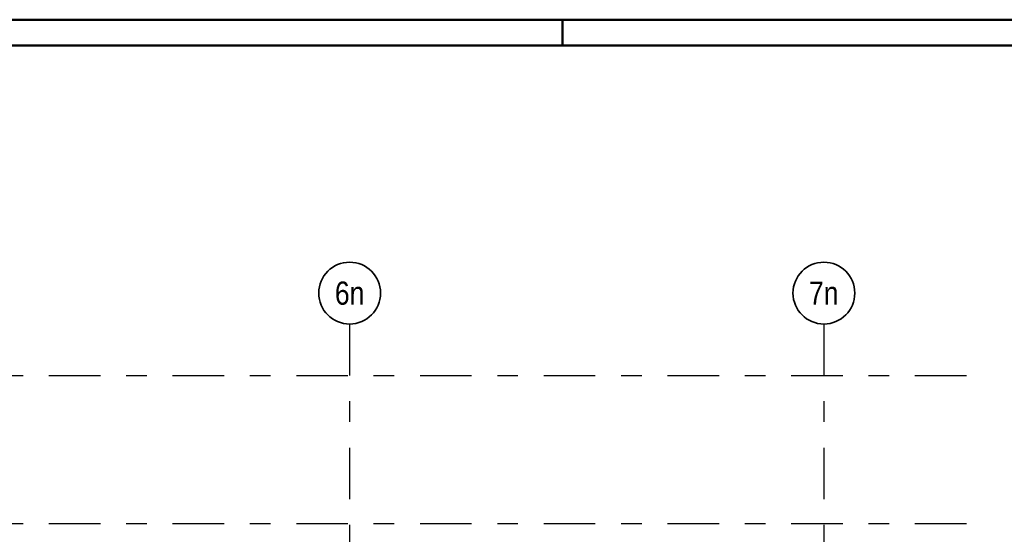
# Model space of a CAD drawing. Header units: millimetres. Extents: x -2.7 to 34.1, y -3.5 to 21.
# Tile 48 of 62: x 8.1 to 12.9, y 18.5 to 21. Entities that reach past the tile are written whole.
import ezdxf
from ezdxf.enums import TextEntityAlignment as Align

# ---------------------------------------------------------------- set-up
doc = ezdxf.new("R2010")
doc.units = ezdxf.units.MM
doc.linetypes.add('DASHDOTX2', pattern=[2, 1, -0.5, 0, -0.5])
doc.layers.add('Achsen', color=7, linetype='Continuous', lineweight=20)
doc.styles.add('Arial Narrow', font='ARIALN.TTF')

msp = doc.modelspace()

# ---------------------------------------------------------------- linework, layer by layer
at = {"color": 4, "linetype": 'Continuous', "lineweight": 50}
for p, q in [((29.725, 21.025), (0, 21.025)), ((10.725, 21.025), (10.725, 20.9)), ((29.6, 20.9), (0.5, 20.9))]:
    msp.add_line(p, q, dxfattribs=at)
at = {"layer": 'Achsen', "color": 3, "linetype": 'DASHDOTX2', "lineweight": 25, "ltscale": 0.25}
for p, q in [((9.693394, 19.548436), (9.693394, 9.244803)), ((11.993394, 19.548436), (11.993394, 9.244803)), ((1.634894, 19.29885), (12.794115, 19.29885)), ((1.634894, 18.58135), (12.794115, 18.58135))]:
    msp.add_line(p, q, dxfattribs=at)
at = {"layer": 'Achsen', "color": 2, "linetype": 'Continuous', "lineweight": 35}
for centre in [(9.693394, 19.698436), (11.993394, 19.698436)]:
    msp.add_circle(centre, 0.15, dxfattribs=at)

# ---------------------------------------------------------------- texts
at = {"layer": 'Achsen', "color": 4, "lineweight": 50, "style": 'Arial Narrow'}
for s, p in [('6n', (9.693394, 19.698436)), ('7n', (11.992594, 19.698436))]:
    msp.add_text(s, height=0.1125, dxfattribs=at).set_placement(p, align=Align.MIDDLE_CENTER)

doc.saveas('drawing.dxf')
